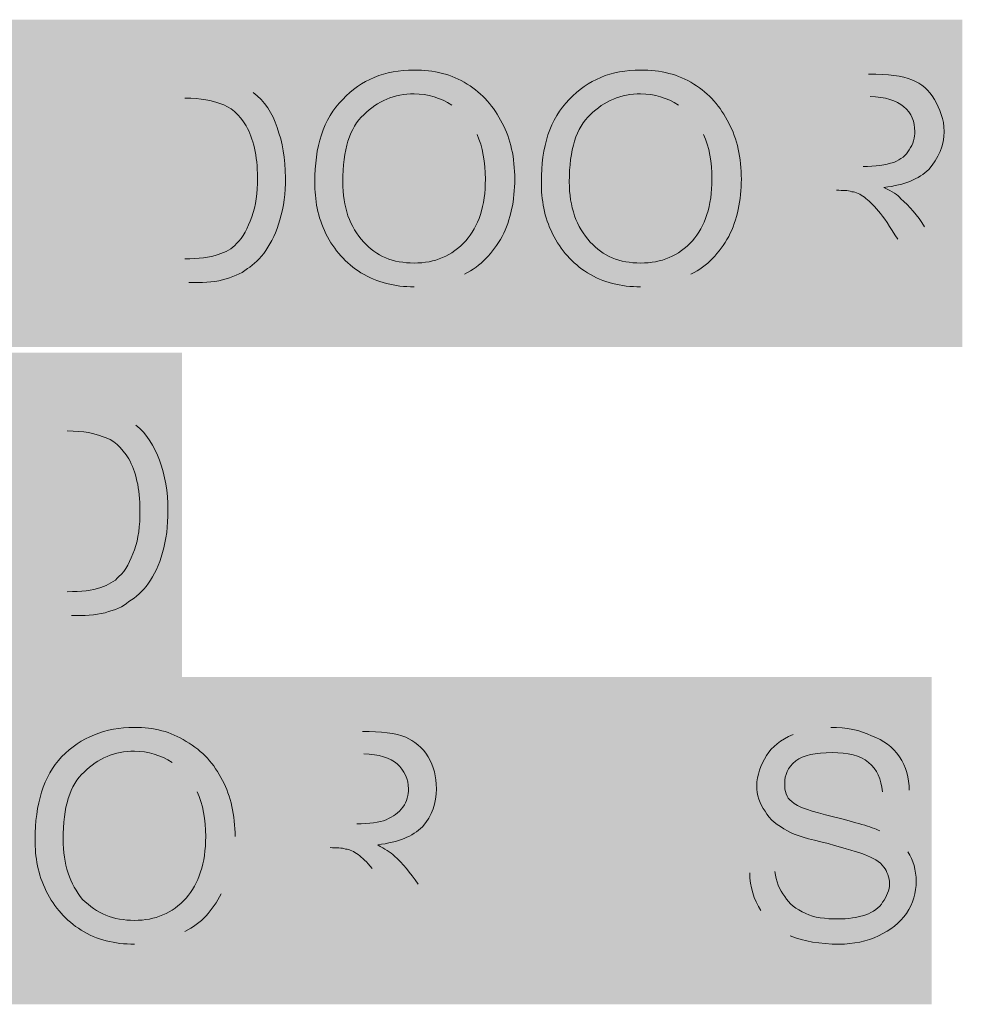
# Model space of a CAD drawing. Header units: inches. Extents: x -455 to 219, y -7 to 215.
# Tile 18 of 33: x -286 to -277, y 45 to 55. Entities that reach past the tile are written whole.
import ezdxf

# ---------------------------------------------------------------- set-up
doc = ezdxf.new("R2010")
doc.units = ezdxf.units.IN
doc.header["$MEASUREMENT"] = 0
doc.layers.add('PDF_Geometry', color=7, linetype='Continuous')
doc.layers.add('PDF_Solid Fills', color=7, linetype='Continuous')

msp = doc.modelspace()

# ---------------------------------------------------------------- hatches: boundary and pattern name
at = {"layer": 'PDF_Solid Fills', "transparency": 33554559}
h = msp.add_hatch(color=256, dxfattribs=at)
h.paths.add_polyline_path([(-284.780623, 52.058584), (-284.780623, 54.07804), (-284.0894, 54.07804)], flags=0)
h.paths.add_polyline_path([(-283.723458, 54.050933, 0.0410016), (-284.0894, 54.07804)], flags=0)
h.paths.add_polyline_path([(-283.425284, 53.901846, 0.10911096), (-283.723458, 54.050933)], flags=0)
h.paths.add_polyline_path([(-284.04874, 52.058584), (-284.780623, 52.058584)], flags=0)
h.paths.add_polyline_path([(-284.523109, 52.288992), (-284.0894, 52.288992)], flags=0)
h.paths.add_polyline_path([(-284.0894, 53.847632), (-284.523109, 53.847632), (-284.523109, 52.288992)], flags=0)
h = msp.add_hatch(color=256, dxfattribs=at)
h.paths.add_polyline_path([(-278.356314, 52.058584), (-278.356314, 54.07804), (-277.46179, 54.07804)], flags=0)
h.paths.add_polyline_path([(-276.919654, 52.60072), (-276.567266, 52.058584), (-276.9061, 52.058584), (-277.177168, 52.478739)], flags=0)
h.paths.add_polyline_path([(-277.773518, 52.953108), (-278.085246, 52.953108), (-278.085246, 52.058584), (-278.356314, 52.058584)], flags=0)
h.paths.add_polyline_path([(-278.085246, 53.183516), (-277.516003, 53.183516)], flags=0)
h.paths.add_polyline_path([(-277.448236, 53.861185), (-278.085246, 53.861185), (-278.085246, 53.183516)], flags=0)
h = msp.add_hatch(color=256, dxfattribs=at)
h.paths.add_polyline_path([(-281.866643, 52.017924, 0.12746304), (-281.378721, 52.139904)], flags=0)
h.paths.add_polyline_path([(-281.25674, 53.495244, 0.15296186), (-281.500702, 53.779865)], flags=0)
h = msp.add_hatch(color=256, dxfattribs=at)
h.paths.add_polyline_path([(-279.670993, 52.017924, 0.12746304), (-279.183071, 52.139904)], flags=0)
h.paths.add_polyline_path([(-279.06109, 53.495244, 0.15296186), (-279.305051, 53.779865)], flags=0)
h = msp.add_hatch(color=256, dxfattribs=at)
h.paths.add_polyline_path([(-285.919109, 48.832876), (-285.919109, 50.852332), (-285.227885, 50.852332)], flags=0)
h.paths.add_polyline_path([(-284.861944, 50.825225, 0.0410016), (-285.227885, 50.852332)], flags=0)
h.paths.add_polyline_path([(-284.563769, 50.676137, 0.10911096), (-284.861944, 50.825225)], flags=0)
h.paths.add_polyline_path([(-285.187225, 48.832876), (-285.919109, 48.832876)], flags=0)
h.paths.add_polyline_path([(-285.661594, 49.063283), (-285.227885, 49.063283)], flags=0)
h.paths.add_polyline_path([(-285.227885, 50.621924), (-285.661594, 50.621924), (-285.661594, 49.063283)], flags=0)
h = msp.add_hatch(color=256, dxfattribs=at)
h.paths.add_polyline_path([(-278.613828, 46.339051), (-278.369867, 46.352604)], flags=0)
h.paths.add_polyline_path([(-277.827731, 47.748604, 0.09065255), (-278.193673, 47.680837)], flags=0)
h.paths.add_polyline_path([(-277.068741, 47.138701), (-277.326256, 47.125148)], flags=0)
h.paths.add_polyline_path([(-277.082295, 46.542352, 0.12042736), (-277.353363, 46.745653)], flags=0)
h.paths.add_polyline_path([(-278.505401, 45.973109, 0.15296186), (-278.22078, 45.729148)], flags=0)
h = msp.add_hatch(color=256, dxfattribs=at)
h.paths.add_polyline_path([(-283.262643, 45.688488), (-283.262643, 47.707944), (-282.368119, 47.707944)], flags=0)
h.paths.add_polyline_path([(-281.825983, 46.230624), (-281.473595, 45.688488), (-281.81243, 45.688488), (-282.083498, 46.108643)], flags=0)
h.paths.add_polyline_path([(-282.083498, 46.108643, 0.01299889), (-282.273245, 46.379711)], flags=0)
h.paths.add_polyline_path([(-282.679847, 46.583012), (-282.991575, 46.583012), (-282.991575, 45.688488), (-283.262643, 45.688488)], flags=0)
h.paths.add_polyline_path([(-282.991575, 46.81342), (-282.422332, 46.81342)], flags=0)
h.paths.add_polyline_path([(-282.354566, 47.491089), (-282.991575, 47.491089), (-282.991575, 46.81342)], flags=0)
msp.add_hatch(color=256, dxfattribs=at).paths.add_polyline_path([(-280.41643, 45.688488), (-280.41643, 47.707944), (-278.952663, 47.707944), (-278.952663, 47.477536), (-280.145362, 47.477536), (-280.145362, 46.85408), (-279.033984, 46.85408), (-279.033984, 46.610119), (-280.145362, 46.610119), (-280.145362, 45.918896), (-278.89845, 45.918896), (-278.89845, 45.688488)])
h = msp.add_hatch(color=256, dxfattribs=at)
h.paths.add_polyline_path([(-283.737012, 46.13575, 0.11630761), (-283.601478, 46.691439)], flags=0)
h.paths.add_polyline_path([(-284.577322, 45.647828, 0.12746304), (-284.0894, 45.769808)], flags=0)
h.paths.add_polyline_path([(-283.96742, 47.125148, 0.15296186), (-284.211381, 47.409769)], flags=0)

# ---------------------------------------------------------------- linework, layer by layer
at = {"layer": 'PDF_Geometry', "lineweight": 9}
for points in [[(-282.557866, 53.834079), (-282.381672, 54.023826), (-282.151265, 54.1187), (-281.866643, 54.1187)], [(-281.866643, 54.1187), (-281.676896, 54.1187), (-281.500702, 54.07804), (-281.351614, 53.983166)], [(-280.362216, 53.834079), (-280.186022, 54.023826), (-279.955614, 54.1187), (-279.670993, 54.1187)], [(-279.670993, 54.1187), (-279.481246, 54.1187), (-279.305051, 54.07804), (-279.155964, 53.983166)], [(-277.46179, 54.07804), (-277.272042, 54.07804), (-277.136508, 54.064486), (-277.041634, 54.023826)], [(-277.041634, 54.023826), (-276.946761, 53.983166), (-276.878994, 53.928952), (-276.82478, 53.834079)], [(-281.351614, 53.983166), (-281.202527, 53.888292), (-281.0941, 53.766312), (-281.012779, 53.603671)], [(-279.155964, 53.983166), (-279.006877, 53.888292), (-278.89845, 53.766312), (-278.817129, 53.603671)], [(-283.750565, 53.793418), (-283.818332, 53.820525), (-283.926759, 53.847632), (-284.0894, 53.847632)], [(-283.425284, 53.901846), (-283.316857, 53.820525), (-283.235536, 53.698545), (-283.194876, 53.563011)], [(-282.828934, 53.034428), (-282.828934, 53.373263), (-282.747614, 53.644331), (-282.557866, 53.834079)], [(-281.866643, 53.888292), (-282.056391, 53.888292), (-282.219032, 53.820525), (-282.354566, 53.684991)], [(-281.500702, 53.779865), (-281.609129, 53.847632), (-281.731109, 53.888292), (-281.866643, 53.888292)], [(-280.633284, 53.034428), (-280.633284, 53.373263), (-280.551964, 53.644331), (-280.362216, 53.834079)], [(-279.670993, 53.888292), (-279.860741, 53.888292), (-280.023381, 53.820525), (-280.158915, 53.684991)], [(-279.305051, 53.779865), (-279.413479, 53.847632), (-279.535459, 53.888292), (-279.670993, 53.888292)], [(-277.122955, 53.766312), (-277.190722, 53.820525), (-277.299149, 53.861185), (-277.448236, 53.861185)], [(-276.82478, 53.834079), (-276.770567, 53.739205), (-276.729906, 53.644331), (-276.729906, 53.522351)], [(-283.493051, 53.576564), (-283.560818, 53.684991), (-283.642138, 53.766312), (-283.750565, 53.793418)], [(-277.014528, 53.522351), (-277.014528, 53.617224), (-277.041634, 53.698545), (-277.122955, 53.766312)], [(-282.354566, 53.684991), (-282.490099, 53.563011), (-282.557866, 53.346156), (-282.557866, 53.034428)], [(-280.158915, 53.684991), (-280.294449, 53.563011), (-280.362216, 53.346156), (-280.362216, 53.034428)], [(-283.384624, 53.075088), (-283.384624, 53.291943), (-283.425284, 53.454584), (-283.493051, 53.576564)], [(-283.194876, 53.563011), (-283.140662, 53.413923), (-283.113556, 53.264836), (-283.113556, 53.075088)], [(-281.012779, 53.603671), (-280.931459, 53.454584), (-280.890799, 53.264836), (-280.890799, 53.061535)], [(-278.817129, 53.603671), (-278.735809, 53.454584), (-278.695149, 53.264836), (-278.695149, 53.061535)], [(-281.17542, 53.061535), (-281.17542, 53.224176), (-281.202527, 53.373263), (-281.25674, 53.495244)], [(-278.97977, 53.061535), (-278.97977, 53.224176), (-279.006877, 53.373263), (-279.06109, 53.495244)], [(-277.068741, 53.346156), (-277.028081, 53.40037), (-277.014528, 53.468137), (-277.014528, 53.522351)], [(-276.729906, 53.522351), (-276.729906, 53.386817), (-276.78412, 53.264836), (-276.878994, 53.156409)], [(-277.217829, 53.224176), (-277.150062, 53.251283), (-277.095848, 53.291943), (-277.068741, 53.346156)], [(-277.516003, 53.183516), (-277.394023, 53.183516), (-277.299149, 53.197069), (-277.217829, 53.224176)], [(-276.878994, 53.156409), (-276.973867, 53.061535), (-277.109401, 53.007321), (-277.312702, 52.980215)], [(-283.438837, 52.695593), (-283.398177, 52.804021), (-283.384624, 52.926001), (-283.384624, 53.075088)], [(-283.113556, 53.075088), (-283.113556, 52.926001), (-283.127109, 52.790467), (-283.167769, 52.668487)], [(-281.365168, 52.465186), (-281.243187, 52.60072), (-281.17542, 52.804021), (-281.17542, 53.061535)], [(-280.890799, 53.061535), (-280.890799, 52.858234), (-280.931459, 52.668487), (-281.012779, 52.505846)], [(-279.169518, 52.465186), (-279.047537, 52.60072), (-278.97977, 52.804021), (-278.97977, 53.061535)], [(-278.695149, 53.061535), (-278.695149, 52.858234), (-278.735809, 52.668487), (-278.817129, 52.505846)], [(-282.720507, 52.532953), (-282.801828, 52.695593), (-282.828934, 52.858234), (-282.828934, 53.034428)], [(-282.557866, 53.034428), (-282.557866, 52.790467), (-282.490099, 52.60072), (-282.354566, 52.451632)], [(-280.524857, 52.532953), (-280.606177, 52.695593), (-280.633284, 52.858234), (-280.633284, 53.034428)], [(-280.362216, 53.034428), (-280.362216, 52.790467), (-280.294449, 52.60072), (-280.158915, 52.451632)], [(-277.312702, 52.980215), (-277.231382, 52.939555), (-277.177168, 52.912448), (-277.150062, 52.871788)], [(-277.62443, 52.939555), (-277.665091, 52.953108), (-277.705751, 52.953108), (-277.773518, 52.953108)], [(-277.50245, 52.885341), (-277.54311, 52.912448), (-277.58377, 52.939555), (-277.62443, 52.939555)], [(-277.366916, 52.749807), (-277.42113, 52.817574), (-277.46179, 52.858234), (-277.50245, 52.885341)], [(-277.150062, 52.871788), (-277.068741, 52.804021), (-276.987421, 52.709147), (-276.919654, 52.60072)], [(-283.587925, 52.438079), (-283.520158, 52.492292), (-283.479497, 52.587166), (-283.438837, 52.695593)], [(-277.177168, 52.478739), (-277.258489, 52.60072), (-277.312702, 52.695593), (-277.366916, 52.749807)], [(-283.167769, 52.668487), (-283.194876, 52.546506), (-283.24909, 52.451632), (-283.303303, 52.370312)], [(-282.381672, 52.153458), (-282.53076, 52.248331), (-282.639187, 52.370312), (-282.720507, 52.532953)], [(-281.012779, 52.505846), (-281.107653, 52.343205), (-281.21608, 52.221225), (-281.378721, 52.139904)], [(-280.186022, 52.153458), (-280.33511, 52.248331), (-280.443537, 52.370312), (-280.524857, 52.532953)], [(-278.817129, 52.505846), (-278.912003, 52.343205), (-279.02043, 52.221225), (-279.183071, 52.139904)], [(-283.764119, 52.329652), (-283.696352, 52.356758), (-283.628585, 52.383865), (-283.587925, 52.438079)], [(-282.354566, 52.451632), (-282.232585, 52.316098), (-282.069944, 52.248331), (-281.866643, 52.248331)], [(-281.866643, 52.248331), (-281.663342, 52.248331), (-281.500702, 52.316098), (-281.365168, 52.465186)], [(-280.158915, 52.451632), (-280.036935, 52.316098), (-279.874294, 52.248331), (-279.670993, 52.248331)], [(-279.670993, 52.248331), (-279.467692, 52.248331), (-279.305051, 52.316098), (-279.169518, 52.465186)], [(-284.0894, 52.288992), (-283.953866, 52.288992), (-283.845439, 52.302545), (-283.764119, 52.329652)], [(-283.303303, 52.370312), (-283.357517, 52.288992), (-283.425284, 52.234778), (-283.479497, 52.194118)], [(-283.479497, 52.194118), (-283.547264, 52.139904), (-283.628585, 52.112797), (-283.723458, 52.085691)], [(-281.866643, 52.017924), (-282.056391, 52.017924), (-282.219032, 52.058584), (-282.381672, 52.153458)], [(-279.670993, 52.017924), (-279.860741, 52.017924), (-280.036935, 52.058584), (-280.186022, 52.153458)], [(-283.723458, 52.085691), (-283.818332, 52.058584), (-283.926759, 52.058584), (-284.04874, 52.058584)], [(-284.563769, 50.676137), (-284.455342, 50.594817), (-284.387575, 50.472837), (-284.333361, 50.337303)], [(-284.88905, 50.56771), (-284.956817, 50.594817), (-285.065245, 50.621924), (-285.227885, 50.621924)], [(-284.631536, 50.350856), (-284.699303, 50.459283), (-284.780623, 50.540603), (-284.88905, 50.56771)], [(-284.523109, 49.84938), (-284.523109, 50.066235), (-284.563769, 50.228875), (-284.631536, 50.350856)], [(-284.333361, 50.337303), (-284.279148, 50.188215), (-284.252041, 50.039128), (-284.252041, 49.84938)], [(-284.577322, 49.469885), (-284.536662, 49.578312), (-284.523109, 49.700293), (-284.523109, 49.84938)], [(-284.252041, 49.84938), (-284.252041, 49.700293), (-284.265594, 49.564759), (-284.306254, 49.442778)], [(-284.72641, 49.212371), (-284.658643, 49.266584), (-284.617983, 49.361458), (-284.577322, 49.469885)], [(-284.306254, 49.442778), (-284.333361, 49.320798), (-284.387575, 49.225924), (-284.441788, 49.144604)], [(-284.902604, 49.103944), (-284.834837, 49.13105), (-284.76707, 49.158157), (-284.72641, 49.212371)], [(-284.441788, 49.144604), (-284.496002, 49.063283), (-284.563769, 49.00907), (-284.631536, 48.96841)], [(-285.227885, 49.063283), (-285.092351, 49.063283), (-284.983924, 49.076837), (-284.902604, 49.103944)], [(-284.631536, 48.96841), (-284.68575, 48.914196), (-284.76707, 48.887089), (-284.861944, 48.859982)], [(-284.861944, 48.859982), (-284.956817, 48.832876), (-285.065245, 48.832876), (-285.187225, 48.832876)], [(-285.282099, 47.463983), (-285.092351, 47.65373), (-284.861944, 47.748604), (-284.577322, 47.748604)], [(-284.577322, 47.748604), (-284.387575, 47.748604), (-284.224934, 47.707944), (-284.075847, 47.61307)], [(-277.827731, 47.748604), (-277.678644, 47.748604), (-277.54311, 47.721497), (-277.434683, 47.667284)], [(-284.075847, 47.61307), (-283.913206, 47.518196), (-283.804779, 47.396216), (-283.723458, 47.233575)], [(-282.368119, 47.707944), (-282.191925, 47.707944), (-282.042837, 47.69439), (-281.947964, 47.65373)], [(-281.947964, 47.65373), (-281.866643, 47.61307), (-281.785323, 47.558856), (-281.731109, 47.463983)], [(-278.451188, 47.477536), (-278.396974, 47.558856), (-278.315654, 47.626623), (-278.193673, 47.680837)], [(-277.434683, 47.667284), (-277.312702, 47.626623), (-277.231382, 47.558856), (-277.163615, 47.463983)], [(-284.577322, 47.518196), (-284.76707, 47.518196), (-284.929711, 47.450429), (-285.065245, 47.314895)], [(-284.211381, 47.409769), (-284.319808, 47.477536), (-284.441788, 47.518196), (-284.577322, 47.518196)], [(-285.539613, 46.664332), (-285.539613, 47.003167), (-285.458293, 47.274235), (-285.282099, 47.463983)], [(-282.029284, 47.396216), (-282.097051, 47.450429), (-282.205478, 47.491089), (-282.354566, 47.491089)], [(-281.731109, 47.463983), (-281.676896, 47.369109), (-281.649789, 47.274235), (-281.649789, 47.152255)], [(-278.546061, 47.179361), (-278.546061, 47.287789), (-278.505401, 47.382662), (-278.451188, 47.477536)], [(-278.166566, 47.423322), (-278.247887, 47.355556), (-278.274993, 47.287789), (-278.274993, 47.206468)], [(-277.814178, 47.504643), (-277.976819, 47.504643), (-278.098799, 47.477536), (-278.166566, 47.423322)], [(-277.46179, 47.409769), (-277.54311, 47.477536), (-277.665091, 47.504643), (-277.814178, 47.504643)], [(-277.163615, 47.463983), (-277.095848, 47.369109), (-277.068741, 47.260682), (-277.068741, 47.138701)], [(-281.920857, 47.152255), (-281.920857, 47.247128), (-281.961517, 47.328449), (-282.029284, 47.396216)], [(-277.326256, 47.125148), (-277.339809, 47.247128), (-277.380469, 47.342002), (-277.46179, 47.409769)], [(-285.065245, 47.314895), (-285.200779, 47.192915), (-285.268546, 46.97606), (-285.268546, 46.664332)], [(-283.723458, 47.233575), (-283.642138, 47.084488), (-283.601478, 46.89474), (-283.601478, 46.691439)], [(-281.97507, 46.97606), (-281.93441, 47.030274), (-281.920857, 47.098041), (-281.920857, 47.152255)], [(-281.649789, 47.152255), (-281.649789, 47.016721), (-281.690449, 46.89474), (-281.785323, 46.786313)], [(-278.464741, 46.9354), (-278.518955, 47.003167), (-278.546061, 47.098041), (-278.546061, 47.179361)], [(-278.274993, 47.206468), (-278.274993, 47.125148), (-278.26144, 47.070934), (-278.207226, 47.030274)], [(-283.886099, 46.691439), (-283.886099, 46.85408), (-283.913206, 47.003167), (-283.96742, 47.125148)], [(-282.137711, 46.85408), (-282.069944, 46.881187), (-282.015731, 46.921847), (-281.97507, 46.97606)], [(-278.207226, 47.030274), (-278.153013, 46.97606), (-278.017479, 46.9354), (-277.800625, 46.881187)], [(-282.422332, 46.81342), (-282.300352, 46.81342), (-282.205478, 46.826973), (-282.137711, 46.85408)], [(-278.247887, 46.745653), (-278.34276, 46.799866), (-278.424081, 46.85408), (-278.464741, 46.9354)], [(-277.800625, 46.881187), (-277.58377, 46.826973), (-277.434683, 46.786313), (-277.353363, 46.745653)], [(-281.785323, 46.786313), (-281.880197, 46.691439), (-282.015731, 46.637226), (-282.219032, 46.610119)], [(-285.431186, 46.162857), (-285.512507, 46.325497), (-285.539613, 46.488138), (-285.539613, 46.664332)], [(-285.268546, 46.664332), (-285.268546, 46.420371), (-285.200779, 46.230624), (-285.078798, 46.081536)], [(-284.075847, 46.09509), (-283.953866, 46.230624), (-283.886099, 46.433925), (-283.886099, 46.691439)], [(-277.854838, 46.623672), (-278.044586, 46.664332), (-278.18012, 46.704993), (-278.247887, 46.745653)], [(-282.53076, 46.569459), (-282.57142, 46.583012), (-282.61208, 46.583012), (-282.679847, 46.583012)], [(-282.408779, 46.515245), (-282.449439, 46.542352), (-282.490099, 46.569459), (-282.53076, 46.569459)], [(-282.219032, 46.610119), (-282.151265, 46.569459), (-282.097051, 46.542352), (-282.056391, 46.501692)], [(-277.50245, 46.515245), (-277.556663, 46.542352), (-277.678644, 46.569459), (-277.854838, 46.623672)], [(-282.273245, 46.379711), (-282.327459, 46.447478), (-282.368119, 46.488138), (-282.408779, 46.515245)], [(-282.056391, 46.501692), (-281.97507, 46.433925), (-281.907303, 46.339051), (-281.825983, 46.230624)], [(-277.312702, 46.393264), (-277.353363, 46.447478), (-277.42113, 46.488138), (-277.50245, 46.515245)], [(-277.082295, 46.542352), (-277.028081, 46.461031), (-277.000974, 46.366158), (-277.000974, 46.25773)], [(-277.258489, 46.230624), (-277.258489, 46.298391), (-277.285596, 46.352604), (-277.312702, 46.393264)], [(-278.505401, 45.973109), (-278.573168, 46.081536), (-278.613828, 46.203517), (-278.613828, 46.339051)], [(-278.369867, 46.352604), (-278.356314, 46.25773), (-278.329207, 46.17641), (-278.274993, 46.108643)], [(-277.326256, 46.05443), (-277.285596, 46.108643), (-277.258489, 46.17641), (-277.258489, 46.230624)], [(-277.000974, 46.25773), (-277.000974, 46.149303), (-277.028081, 46.040876), (-277.095848, 45.946002)], [(-285.092351, 45.783362), (-285.241439, 45.878235), (-285.349866, 46.000216), (-285.431186, 46.162857)], [(-284.577322, 45.878235), (-284.374021, 45.878235), (-284.211381, 45.946002), (-284.075847, 46.09509)], [(-283.737012, 46.13575), (-283.818332, 45.973109), (-283.926759, 45.851129), (-284.0894, 45.769808)], [(-278.274993, 46.108643), (-278.234333, 46.040876), (-278.166566, 45.986663), (-278.071692, 45.946002)], [(-285.078798, 46.081536), (-284.943264, 45.946002), (-284.780623, 45.878235), (-284.577322, 45.878235)], [(-277.488896, 45.932449), (-277.42113, 45.959556), (-277.353363, 46.000216), (-277.326256, 46.05443)], [(-278.071692, 45.946002), (-277.990372, 45.905342), (-277.881945, 45.891789), (-277.759964, 45.891789)], [(-277.759964, 45.891789), (-277.665091, 45.891789), (-277.570217, 45.905342), (-277.488896, 45.932449)], [(-277.095848, 45.946002), (-277.163615, 45.851129), (-277.244935, 45.783362), (-277.366916, 45.729148)], [(-284.577322, 45.647828), (-284.76707, 45.647828), (-284.943264, 45.688488), (-285.092351, 45.783362)], [(-277.746411, 45.647828), (-277.936159, 45.647828), (-278.085246, 45.674934), (-278.22078, 45.729148)], [(-277.366916, 45.729148), (-277.475343, 45.674934), (-277.610877, 45.647828), (-277.746411, 45.647828)]]:
    msp.add_open_spline(points, degree=3, dxfattribs=at)
at = {"layer": 'PDF_Solid Fills', "color": 7, "lineweight": 9, "true_color": 0xffffff, "transparency": 33554559}
for points in [[(-297.669903, 54.606622), (-297.669903, 51.435128), (-276.553712, 54.606622), (-276.553712, 51.435128)], [(-290.080001, 51.380914), (-290.080001, 48.209419), (-284.116507, 51.380914), (-284.116507, 48.209419)], [(-297.371728, 48.236526), (-297.371728, 45.065032), (-276.851887, 48.236526), (-276.851887, 45.065032)]]:
    msp.add_solid(points, dxfattribs=at)
at = {"layer": 'PDF_Solid Fills', "lineweight": 9, "transparency": 33554559}
msp.add_solid([(-281.188973, 47.707944), (-281.188973, 45.68851), (-280.917906, 47.707944), (-280.917906, 45.68851)], dxfattribs=at)

doc.saveas('drawing.dxf')
